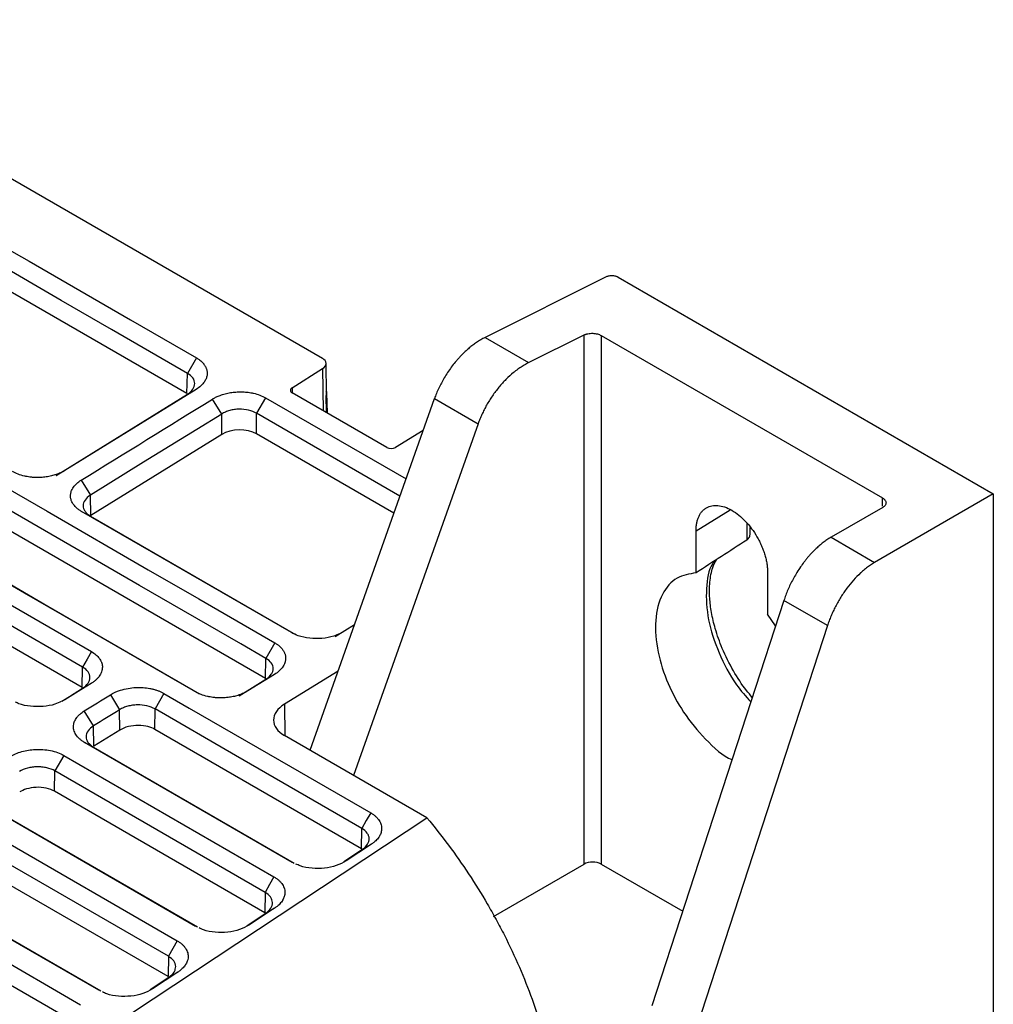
# Model space of a CAD drawing. Header units: millimetres. Extents: x -155 to 1130, y -373 to 1265.
# Tile 198 of 198: x 1038 to 1117, y 1134 to 1213. Entities that reach past the tile are written whole.
import ezdxf

# ---------------------------------------------------------------- set-up
doc = ezdxf.new("R2010")
doc.units = ezdxf.units.MM

msp = doc.modelspace()

# ---------------------------------------------------------------- linework, layer by layer
at = {"color": 7, "linetype": 'Continuous', "lineweight": 25}
for p, q in [((1015.234, 1213.379), (1062.777, 1185.933)), ((1058.151, 1159.963), (976.125, 1207.316)), ((976.163, 1201.341), (1044.045, 1162.153)), ((1043.326, 1160.893), (975.444, 1200.081)), ((1043.301, 1159.243), (975.419, 1198.43)), ((1051.787, 1183.067), (1036.229, 1192.049)), ((1085.799, 1192.524), (1075.97, 1187.616)), ((1086.771, 1192.495), (1117.194, 1174.933)), ((1079.505, 1185.575), (1084, 1187.819)), ((1084, 1144.909), (1084, 1187.819)), ((1075.97, 1187.616), (1079.505, 1185.575)), ((1085.389, 1187.778), (1108.198, 1174.61)), ((1085.389, 1187.778), (1085.389, 1144.923)), ((1052.556, 1185.963), (1051.837, 1184.704)), ((1063.107, 1183.049), (1063.07, 1185.521)), ((1051.787, 1183.067), (1051.837, 1184.704)), ((1060.323, 1183.544), (1062.784, 1185.092)), ((1041.18, 1176.434), (1051.836, 1183.014)), ((1052.531, 1183.4), (1041.874, 1176.82)), ((1052.531, 1183.4), (1051.836, 1183.014)), ((1067.996, 1178.696), (1060.326, 1183.124)), ((1063.194, 1181.468), (1063.144, 1183.121)), ((1054.615, 1181.409), (1053.871, 1182.626)), ((1058.161, 1182.728), (1057.442, 1181.468)), ((1058.161, 1182.728), (1069.564, 1176.145)), ((1061.777, 1154.149), (1071.871, 1182.662)), ((1063.099, 1181.523), (1063.073, 1182.888)), ((1071.871, 1182.662), (1075.406, 1180.621)), ((1054.615, 1179.746), (1054.615, 1181.409)), ((1069.071, 1174.754), (1057.442, 1181.468)), ((1057.442, 1179.803), (1057.442, 1181.468)), ((1075.406, 1180.621), (1065.313, 1152.108)), ((1068.582, 1173.372), (1057.442, 1179.803)), ((1070.955, 1180.076), (1068.7, 1178.708)), ((1054.615, 1179.746), (1044.008, 1173.196)), ((1041.18, 1176.434), (1041.874, 1176.82)), ((1043.215, 1176.046), (1043.959, 1174.829)), ((1044.008, 1173.196), (1043.959, 1174.829)), ((1117.194, 1174.933), (1107.567, 1169.375)), ((1117.194, 1174.933), (1117.194, 1059.359)), ((1060.259, 1163.688), (1043.24, 1173.512)), ((1043.24, 1173.512), (1043.959, 1173.14)), ((1108.223, 1173.836), (1104.032, 1171.416)), ((1043.959, 1173.14), (1060.599, 1163.534)), ((1093.081, 1168.534), (1093.081, 1171.934)), ((1097.468, 1171.721), (1097.468, 1172.203)), ((1104.032, 1171.416), (1107.567, 1169.375)), ((1098.88, 1168.587), (1098.88, 1165.187)), ((1100.209, 1166.302), (1089.506, 1133.434)), ((1103.744, 1164.261), (1100.209, 1166.302)), ((1099.537, 1164.239), (1098.88, 1165.187)), ((1063.807, 1163.371), (1065.387, 1164.347)), ((1103.744, 1164.261), (1093.042, 1131.393)), ((1058.92, 1162.859), (1058.201, 1161.599)), ((1058.151, 1159.963), (1058.201, 1161.599)), ((1043.301, 1159.243), (1043.326, 1160.893)), ((1056.029, 1158.568), (1058.2, 1159.909)), ((1058.895, 1160.295), (1056.724, 1158.955)), ((1058.895, 1160.295), (1058.2, 1159.909)), ((1064.05, 1160.571), (1059.698, 1157.883)), ((1044.021, 1159.559), (1043.326, 1159.173)), ((1045.588, 1158.655), (1046.332, 1157.438)), ((1049.929, 1158.756), (1049.21, 1157.496)), ((1056.724, 1158.955), (1056.029, 1158.568)), ((1049.185, 1155.846), (1049.21, 1157.496)), ((1044.211, 1156.128), (1043.467, 1157.345)), ((1046.357, 1155.789), (1046.332, 1157.438)), ((1044.235, 1154.479), (1044.211, 1156.128)), ((1046.357, 1155.789), (1044.235, 1154.479)), ((1065.953, 1146.166), (1049.185, 1155.846)), ((1071.255, 1148.678), (1059.699, 1155.349)), ((1060.333, 1145.059), (1043.492, 1154.781)), ((1044.211, 1154.409), (1060.491, 1145.01)), ((1041.797, 1153.735), (1041.078, 1152.475)), ((1041.797, 1153.735), (1058.849, 1143.892)), ((1041.053, 1150.825), (1041.078, 1152.475)), ((1058.13, 1142.632), (1041.078, 1152.475)), ((1058.105, 1140.981), (1041.053, 1150.825)), ((1052.485, 1139.874), (1035.36, 1149.76)), ((1026.576, 1119.159), (1071.255, 1148.678)), ((1033.665, 1148.714), (1051.001, 1138.707)), ((1036.079, 1149.387), (1052.643, 1139.825)), ((1050.282, 1137.447), (1032.946, 1147.454)), ((1065.953, 1146.166), (1065.977, 1147.817)), ((1066.747, 1146.53), (1064.7, 1145.177)), ((1066.747, 1146.53), (1066.027, 1146.128)), ((1050.257, 1135.796), (1032.922, 1145.804)), ((1064.515, 1145.129), (1066.027, 1146.128)), ((1044.638, 1134.689), (1027.228, 1144.739)), ((1076.665, 1140.675), (1084, 1144.909)), ((1085.389, 1144.923), (1092.004, 1141.104)), ((1027.947, 1144.366), (1044.795, 1134.64)), ((1058.13, 1142.632), (1058.105, 1140.981)), ((1058.179, 1140.943), (1058.899, 1141.345)), ((1050.282, 1137.447), (1050.257, 1135.796)), ((1051.052, 1136.16), (1049.004, 1134.807)), ((1050.331, 1135.758), (1051.052, 1136.16)), ((1048.819, 1134.759), (1050.331, 1135.758))]:
    msp.add_line(p, q, dxfattribs=at)
at = {"color": 8, "linetype": 'Continuous', "lineweight": 25}
for p, q in [((1062.784, 1185.092), (1062.835, 1181.675)), ((1060.323, 1183.544), (1060.329, 1183.141)), ((1108.198, 1173.946), (1108.198, 1174.61)), ((1093.081, 1171.934), (1095.856, 1173.652)), ((1097.2, 1172.565), (1097.2, 1171.187)), ((1059.698, 1157.883), (1059.737, 1155.327))]:
    msp.add_line(p, q, dxfattribs=at)
at = {"color": 7, "linetype": 'Continuous', "lineweight": 25, "flags": 128}
for points in [[(976.844, 1210.24), (978.896, 1209.056), (987.102, 1204.318), (991.206, 1201.949), (995.309, 1199.58), (999.413, 1197.212), (1007.62, 1192.474), (1011.723, 1190.105), (1015.826, 1187.736), (1019.93, 1185.367), (1028.137, 1180.63), (1032.24, 1178.261), (1036.343, 1175.892), (1040.447, 1173.523), (1048.654, 1168.785), (1052.757, 1166.417), (1058.92, 1162.859)], [(1058.201, 1161.599), (1056.149, 1162.783), (1047.942, 1167.521), (1043.839, 1169.89), (1039.736, 1172.259), (1035.632, 1174.628), (1027.425, 1179.365), (1023.322, 1181.734), (1019.218, 1184.103), (1015.115, 1186.472), (1006.908, 1191.209), (1002.805, 1193.578), (998.701, 1195.947), (994.598, 1198.316), (978.184, 1207.791), (976.125, 1208.98)], [(1052.481, 1158.885), (1050.498, 1160.03), (1042.568, 1164.608), (1038.603, 1166.897), (1034.638, 1169.186), (1030.672, 1171.475), (1022.742, 1176.053), (1018.777, 1178.342), (1014.812, 1180.631), (1006.881, 1185.209), (1002.916, 1187.498), (998.951, 1189.787), (991.02, 1194.365), (987.055, 1196.655), (983.09, 1198.944), (979.125, 1201.233), (970.408, 1206.264)], [(971.127, 1205.892), (973.11, 1204.747), (981.04, 1200.169), (985.006, 1197.88), (988.971, 1195.591), (992.936, 1193.302), (1000.866, 1188.724), (1004.832, 1186.435), (1008.797, 1184.146), (1016.727, 1179.567), (1020.692, 1177.278), (1024.658, 1174.989), (1032.588, 1170.411), (1036.553, 1168.122), (1040.518, 1165.833), (1044.484, 1163.544), (1052.821, 1158.731)], [(1036.948, 1194.974), (1039, 1193.789), (1043.104, 1191.42), (1047.208, 1189.051), (1052.556, 1185.963)], [(1051.837, 1184.704), (1049.785, 1185.888), (1045.681, 1188.257), (1041.577, 1190.626), (1036.229, 1193.714)], [(1054.615, 1181.409), (1052.597, 1180.163), (1048.278, 1177.496), (1043.959, 1174.829)], [(1044.045, 1162.153), (1043.685, 1161.523), (1043.326, 1160.893)], [(1041.655, 1158.141), (1042.265, 1158.518), (1043.326, 1159.173)], [(1044.021, 1159.559), (1042.96, 1158.904), (1041.899, 1158.249)], [(1049.929, 1158.756), (1051.98, 1157.572), (1060.187, 1152.834), (1066.696, 1149.077)], [(1065.977, 1147.817), (1063.926, 1149.001), (1055.719, 1153.738), (1049.21, 1157.496)], [(1043.492, 1154.781), (1043.851, 1154.595), (1044.211, 1154.409)], [(1066.696, 1149.077), (1066.337, 1148.447), (1065.977, 1147.817)], [(1058.849, 1143.892), (1058.489, 1143.262), (1058.13, 1142.632)], [(1025.534, 1143.693), (1027.585, 1142.509), (1035.792, 1137.771), (1043.153, 1133.522)], [(1024.815, 1142.433), (1026.866, 1141.249), (1035.073, 1136.511), (1042.434, 1132.262)], [(1056.667, 1139.944), (1057.155, 1140.267), (1058.179, 1140.943)], [(1058.899, 1141.345), (1057.876, 1140.668), (1056.852, 1139.992)], [(1051.001, 1138.707), (1050.641, 1138.077), (1050.282, 1137.447)]]:
    msp.add_lwpolyline(points, dxfattribs=at)
at = {"color": 7, "linetype": 'Continuous', "lineweight": 25}
for centre, major_axis, ratio, start_param, end_param in [((1062.07, 1185.496), (1, 0.031), 0.597368, 5.488315, 7.050384), ((1062.144, 1183.091), (1, 0.031), 0.597368, 5.886123, 6.589549), ((1062.107, 1183.024), (1, 0.031), 0.597368, 6.002896, 6.273561), ((1056.028, 1178.928), (2, 0.064), 0.597533, 0.766538, 2.336422), ((1068.349, 1178.914), (0.5, 0.016), 0.596644, 3.908232, 5.470302), ((1061.819, 1156.659), (2.999, 0.093), 0.597145, 2.337751, 3.908776), ((1084.682, 1144.486), (1, 0.031), 0.597073, 0.766686, 2.302576)]:
    msp.add_ellipse(centre, major_axis=major_axis, ratio=ratio, start_param=start_param, end_param=end_param, dxfattribs=at)
for points, knots in [([(1086.771, 1192.495), (1086.75, 1192.507), (1086.708, 1192.529), (1086.637, 1192.558), (1086.544, 1192.586), (1086.428, 1192.61), (1086.289, 1192.622), (1086.149, 1192.618), (1086.018, 1192.599), (1085.898, 1192.569), (1085.832, 1192.539), (1085.799, 1192.524)], [0, 0, 0, 0, 0.080267, 0.160037, 0.240537, 0.370007, 0.499995, 0.629494, 0.759512, 0.879625, 1, 1, 1, 1]), ([(1084, 1187.819), (1084.023, 1187.83), (1084.069, 1187.852), (1084.145, 1187.88), (1084.225, 1187.904), (1084.341, 1187.931), (1084.5, 1187.954), (1084.699, 1187.959), (1084.898, 1187.942), (1085.084, 1187.904), (1085.252, 1187.85), (1085.343, 1187.802), (1085.389, 1187.778)], [0, 0, 0, 0, 0.060374, 0.120274, 0.180217, 0.240721, 0.370302, 0.500221, 0.629773, 0.759662, 0.879743, 1, 1, 1, 1]), ([(1075.97, 1187.616), (1075.91, 1187.585), (1075.791, 1187.525), (1075.617, 1187.425), (1075.447, 1187.322), (1075.284, 1187.215), (1075.126, 1187.105), (1074.975, 1186.993), (1074.829, 1186.88), (1074.69, 1186.766), (1074.557, 1186.653), (1074.43, 1186.54), (1074.309, 1186.428), (1074.194, 1186.317), (1074.086, 1186.209), (1073.983, 1186.103), (1073.887, 1185.999), (1073.796, 1185.9), (1073.711, 1185.803), (1073.631, 1185.71), (1073.468, 1185.516), (1073.231, 1185.213), (1072.934, 1184.789), (1072.665, 1184.359), (1072.424, 1183.929), (1072.211, 1183.501), (1072.025, 1183.079), (1071.922, 1182.8), (1071.871, 1182.662)], [0, 0, 0, 0, 0.035631, 0.070227, 0.10379, 0.136318, 0.167812, 0.198272, 0.227697, 0.256089, 0.283446, 0.309768, 0.335057, 0.359311, 0.382531, 0.404716, 0.425868, 0.445985, 0.465067, 0.483115, 0.500129, 0.576961, 0.651985, 0.725202, 0.796612, 0.866215, 0.93401, 1, 1, 1, 1]), ([(1052.556, 1185.963), (1052.595, 1185.941), (1052.671, 1185.895), (1052.766, 1185.829), (1052.867, 1185.753), (1052.95, 1185.682), (1053.045, 1185.59), (1053.113, 1185.515), (1053.19, 1185.418), (1053.257, 1185.319), (1053.312, 1185.217), (1053.353, 1185.124), (1053.384, 1185.038), (1053.424, 1184.885), (1053.443, 1184.673), (1053.41, 1184.471), (1053.361, 1184.317), (1053.316, 1184.207), (1053.258, 1184.1), (1053.144, 1183.922), (1052.934, 1183.683), (1052.675, 1183.489), (1052.531, 1183.4)], [2, 2, 2, 2, 2.113026, 2.228372, 2.304805, 2.456708, 2.532259, 2.682731, 2.757736, 2.90746, 3.057064, 3.131915, 3.245566, 3.361694, 3.67119, 3.980626, 4.058024, 4.212601, 4.366981, 4.444208, 4.865254, 5.285547, 5.285547, 5.285547, 5.285547]), ([(1079.505, 1185.575), (1079.446, 1185.545), (1079.328, 1185.484), (1079.151, 1185.384), (1078.975, 1185.276), (1078.8, 1185.161), (1078.625, 1185.038), (1078.451, 1184.908), (1078.127, 1184.65), (1077.661, 1184.227), (1077.083, 1183.59), (1076.554, 1182.889), (1076.167, 1182.268), (1075.895, 1181.762), (1075.713, 1181.385), (1075.548, 1181.004), (1075.453, 1180.749), (1075.406, 1180.621)], [0, 0, 0, 0, 0.035114, 0.070089, 0.104982, 0.139848, 0.174747, 0.209733, 0.244865, 0.372441, 0.500086, 0.627644, 0.755267, 0.816593, 0.877619, 0.938653, 1, 1, 1, 1]), ([(1051.836, 1183.014), (1052.022, 1183.134), (1052.17, 1183.273), (1052.32, 1183.495), (1052.358, 1183.572), (1052.409, 1183.726), (1052.422, 1183.803), (1052.423, 1184.036), (1052.37, 1184.192), (1052.171, 1184.47), (1052.023, 1184.598), (1051.837, 1184.704)], [0, 0, 0, 0, 0.25, 0.25, 0.375, 0.375, 0.5, 0.5, 0.75, 0.75, 1, 1, 1, 1]), ([(1053.871, 1182.626), (1053.949, 1182.675), (1054.116, 1182.768), (1054.359, 1182.877), (1054.651, 1182.985), (1054.991, 1183.083), (1055.351, 1183.151), (1055.719, 1183.196), (1056.093, 1183.216), (1056.43, 1183.204), (1056.687, 1183.18), (1056.869, 1183.157), (1057.046, 1183.126), (1057.333, 1183.065), (1057.715, 1182.952), (1058.021, 1182.808), (1058.161, 1182.728)], [2, 2, 2, 2, 2.228679, 2.463688, 2.618845, 2.926985, 3.234605, 3.389374, 3.698809, 4.008338, 4.085776, 4.240461, 4.394986, 4.472293, 4.87644, 5.285383, 5.285383, 5.285383, 5.285383]), ([(1060.323, 1183.544), (1060.231, 1183.487), (1060.179, 1183.408), (1060.18, 1183.253), (1060.233, 1183.177), (1060.326, 1183.124)], [0, 0, 0, 0, 0.5, 0.5, 1, 1, 1, 1]), ([(1057.442, 1181.468), (1057.256, 1181.577), (1057.033, 1181.664), (1056.552, 1181.777), (1056.287, 1181.805), (1055.897, 1181.799), (1055.765, 1181.788), (1055.508, 1181.752), (1055.384, 1181.726), (1055.143, 1181.66), (1055.026, 1181.618), (1054.809, 1181.524), (1054.708, 1181.47), (1054.615, 1181.409)], [0, 0, 0, 0, 0.25, 0.25, 0.5, 0.5, 0.625, 0.625, 0.75, 0.75, 0.875, 0.875, 1, 1, 1, 1]), ([(1041.874, 1176.82), (1041.823, 1176.788), (1041.664, 1176.697), (1041.431, 1176.589), (1041.122, 1176.476), (1040.797, 1176.382), (1040.45, 1176.317), (1040.086, 1176.273), (1039.709, 1176.253), (1039.37, 1176.266), (1039.111, 1176.291), (1038.928, 1176.315), (1038.75, 1176.347), (1038.462, 1176.409), (1038.079, 1176.525), (1037.772, 1176.669), (1037.632, 1176.75)], [2, 2, 2, 2, 2.153367, 2.456306, 2.606443, 2.90527, 3.20398, 3.36266, 3.679778, 3.996864, 4.076189, 4.23462, 4.392828, 4.471951, 4.88519, 5.302523, 5.302523, 5.302523, 5.302523]), ([(1043.24, 1173.512), (1043.162, 1173.558), (1043.014, 1173.653), (1042.842, 1173.793), (1042.674, 1173.96), (1042.523, 1174.157), (1042.422, 1174.366), (1042.359, 1174.584), (1042.338, 1174.809), (1042.37, 1175.012), (1042.42, 1175.168), (1042.456, 1175.256), (1042.513, 1175.365), (1042.619, 1175.536), (1042.836, 1175.781), (1043.079, 1175.963), (1043.215, 1176.046)], [2, 2, 2, 2, 2.232886, 2.466113, 2.620349, 2.927094, 3.233599, 3.392227, 3.709325, 4.026521, 4.105887, 4.264407, 4.343566, 4.501859, 4.899147, 5.302804, 5.302804, 5.302804, 5.302804]), ([(1043.959, 1174.829), (1043.772, 1174.712), (1043.627, 1174.579), (1043.425, 1174.284), (1043.373, 1174.13), (1043.373, 1173.895), (1043.386, 1173.818), (1043.437, 1173.667), (1043.475, 1173.592), (1043.576, 1173.45), (1043.637, 1173.382), (1043.782, 1173.255), (1043.866, 1173.194), (1043.959, 1173.14)], [0, 0, 0, 0, 0.25, 0.25, 0.5, 0.5, 0.625, 0.625, 0.75, 0.75, 0.875, 0.875, 1, 1, 1, 1]), ([(1108.198, 1174.61), (1108.22, 1174.597), (1108.262, 1174.572), (1108.317, 1174.529), (1108.366, 1174.485), (1108.423, 1174.42), (1108.475, 1174.332), (1108.498, 1174.22), (1108.482, 1174.109), (1108.427, 1174.006), (1108.342, 1173.912), (1108.262, 1173.861), (1108.223, 1173.836)], [0, 0, 0, 0, 0.0603372, 0.1202023, 0.1801138, 0.240589, 0.3701259, 0.5000293, 0.6295958, 0.7595293, 0.8796719, 1, 1, 1, 1]), ([(1093.081, 1171.934), (1093.082, 1171.989), (1093.083, 1172.097), (1093.094, 1172.254), (1093.111, 1172.406), (1093.135, 1172.552), (1093.165, 1172.693), (1093.203, 1172.828), (1093.247, 1172.958), (1093.316, 1173.125), (1093.418, 1173.318), (1093.568, 1173.52), (1093.741, 1173.688), (1093.997, 1173.864), (1094.36, 1173.998), (1094.857, 1174.018), (1095.404, 1173.897), (1095.981, 1173.631), (1096.557, 1173.231), (1097.104, 1172.721), (1097.601, 1172.127), (1097.964, 1171.573), (1098.22, 1171.103), (1098.393, 1170.735), (1098.543, 1170.36), (1098.666, 1169.987), (1098.762, 1169.621), (1098.83, 1169.265), (1098.872, 1168.918), (1098.877, 1168.698), (1098.88, 1168.587)], [0, 0, 0, 0, 0.015651, 0.031191, 0.046658, 0.062089, 0.077521, 0.092991, 0.108538, 0.124197, 0.156142, 0.188126, 0.219857, 0.251629, 0.312722, 0.373855, 0.436312, 0.500018, 0.563724, 0.626181, 0.687273, 0.748407, 0.780139, 0.81191, 0.843855, 0.875839, 0.907021, 0.937909, 0.968803, 1, 1, 1, 1]), ([(1097.2, 1171.187), (1097.243, 1171.22), (1097.332, 1171.288), (1097.415, 1171.429), (1097.463, 1171.575), (1097.464, 1171.676), (1097.465, 1171.721)], [0, 0, 0, 0, 0.263492, 0.536772, 0.792546, 1, 1, 1, 1]), ([(1104.032, 1171.416), (1103.976, 1171.383), (1103.865, 1171.318), (1103.702, 1171.212), (1103.544, 1171.102), (1103.392, 1170.988), (1103.244, 1170.872), (1103.103, 1170.755), (1102.967, 1170.636), (1102.837, 1170.517), (1102.713, 1170.398), (1102.595, 1170.28), (1102.482, 1170.163), (1102.376, 1170.048), (1102.274, 1169.936), (1102.179, 1169.826), (1102.089, 1169.719), (1102.004, 1169.615), (1101.925, 1169.515), (1101.851, 1169.42), (1101.699, 1169.219), (1101.477, 1168.906), (1101.2, 1168.471), (1100.949, 1168.031), (1100.725, 1167.591), (1100.527, 1167.155), (1100.353, 1166.726), (1100.256, 1166.442), (1100.209, 1166.302)], [0, 0, 0, 0, 0.035631, 0.070228, 0.10379, 0.136319, 0.167813, 0.198273, 0.227698, 0.25609, 0.283447, 0.309769, 0.335058, 0.359312, 0.382532, 0.404717, 0.425868, 0.445985, 0.465067, 0.483116, 0.500129, 0.576961, 0.651986, 0.725202, 0.796612, 0.866215, 0.934011, 1, 1, 1, 1]), ([(1097.647, 1158.434), (1097.487, 1158.619), (1096.925, 1159.271), (1096.069, 1160.613), (1095.21, 1162.317), (1094.64, 1163.929), (1094.318, 1165.305), (1094.161, 1166.582), (1094.18, 1167.831), (1094.368, 1168.906), (1094.625, 1169.397), (1094.729, 1169.595)], [0, 0, 0, 0, 0.054273, 0.191025, 0.336876, 0.462348, 0.567475, 0.665521, 0.783405, 0.912308, 1, 1, 1, 1]), ([(1107.567, 1169.375), (1107.512, 1169.343), (1107.402, 1169.278), (1107.237, 1169.17), (1107.073, 1169.056), (1106.909, 1168.934), (1106.746, 1168.804), (1106.584, 1168.667), (1106.282, 1168.396), (1105.847, 1167.955), (1105.308, 1167.296), (1104.815, 1166.574), (1104.454, 1165.938), (1104.2, 1165.422), (1104.03, 1165.038), (1103.876, 1164.65), (1103.788, 1164.391), (1103.744, 1164.261)], [0, 0, 0, 0, 0.035114, 0.070089, 0.104982, 0.139848, 0.174747, 0.209733, 0.244865, 0.372441, 0.500086, 0.627644, 0.755267, 0.816593, 0.877619, 0.938653, 1, 1, 1, 1]), ([(1093.081, 1168.534), (1092.543, 1168.44), (1091.414, 1168.241), (1090.238, 1166.879), (1089.681, 1164.772), (1089.885, 1162.193), (1090.723, 1159.594), (1092.059, 1157.108), (1093.839, 1154.982), (1095.277, 1153.655), (1095.996, 1153.389), (1096.003, 1153.386)], [0, 0, 0, 0, 0.11681, 0.244963, 0.378121, 0.508341, 0.628641, 0.741806, 0.86639, 0.998604, 1, 1, 1, 1]), ([(1064.205, 1163.626), (1064.041, 1163.545), (1063.617, 1163.335), (1062.741, 1163.187), (1061.734, 1163.196), (1060.869, 1163.382), (1060.437, 1163.599), (1060.259, 1163.688)], [0, 0, 0, 0, 0.144509, 0.373335, 0.60434, 0.837311, 1, 1, 1, 1]), ([(1058.92, 1162.859), (1058.959, 1162.836), (1059.034, 1162.79), (1059.13, 1162.725), (1059.231, 1162.648), (1059.314, 1162.577), (1059.409, 1162.486), (1059.477, 1162.41), (1059.554, 1162.314), (1059.621, 1162.215), (1059.676, 1162.113), (1059.717, 1162.019), (1059.748, 1161.933), (1059.788, 1161.78), (1059.807, 1161.568), (1059.774, 1161.367), (1059.725, 1161.212), (1059.68, 1161.103), (1059.622, 1160.996), (1059.507, 1160.818), (1059.298, 1160.578), (1059.038, 1160.384), (1058.895, 1160.295)], [2, 2, 2, 2, 2.113027, 2.228372, 2.304805, 2.456709, 2.532259, 2.682731, 2.757735, 2.907457, 3.057057, 3.131908, 3.245557, 3.361684, 3.671179, 3.980619, 4.058017, 4.212595, 4.366975, 4.444202, 4.865246, 5.285539, 5.285539, 5.285539, 5.285539]), ([(1044.045, 1162.153), (1044.179, 1162.076), (1044.421, 1161.905), (1044.627, 1161.686), (1044.75, 1161.508), (1044.808, 1161.405), (1044.864, 1161.274), (1044.925, 1161.081), (1044.947, 1160.784), (1044.853, 1160.416), (1044.666, 1160.115), (1044.484, 1159.918), (1044.334, 1159.781), (1044.191, 1159.669), (1044.069, 1159.589), (1044.021, 1159.559)], [2, 2, 2, 2, 2.391998, 2.782203, 2.878076, 3.067866, 3.161905, 3.34852, 3.75212, 4.187221, 4.62408, 4.844968, 4.956328, 5.181294, 5.323885, 5.323885, 5.323885, 5.323885]), ([(1058.2, 1159.909), (1058.386, 1160.03), (1058.534, 1160.169), (1058.684, 1160.39), (1058.722, 1160.467), (1058.773, 1160.621), (1058.786, 1160.699), (1058.787, 1160.931), (1058.734, 1161.087), (1058.535, 1161.366), (1058.387, 1161.493), (1058.201, 1161.599)], [0, 0, 0, 0, 0.25, 0.25, 0.375, 0.375, 0.5, 0.5, 0.75, 0.75, 1, 1, 1, 1]), ([(1043.326, 1159.173), (1043.516, 1159.294), (1043.664, 1159.431), (1043.818, 1159.657), (1043.856, 1159.734), (1043.908, 1159.89), (1043.922, 1159.971), (1043.922, 1160.129), (1043.909, 1160.207), (1043.858, 1160.361), (1043.818, 1160.437), (1043.667, 1160.652), (1043.516, 1160.783), (1043.326, 1160.893)], [0, 0, 0, 0, 0.25, 0.25, 0.375, 0.375, 0.5, 0.5, 0.625, 0.625, 0.75, 0.75, 1, 1, 1, 1]), ([(1045.588, 1158.655), (1045.645, 1158.69), (1045.766, 1158.759), (1045.939, 1158.844), (1046.145, 1158.933), (1046.483, 1159.055), (1047.003, 1159.183), (1047.639, 1159.251), (1048.238, 1159.242), (1048.695, 1159.183), (1048.989, 1159.12), (1049.193, 1159.066), (1049.352, 1159.016), (1049.621, 1158.916), (1049.798, 1158.831), (1049.929, 1158.756)], [2, 2, 2, 2, 2.166943, 2.339989, 2.455082, 2.685007, 3.145577, 3.597361, 4.006952, 4.379961, 4.566694, 4.660283, 4.848123, 4.942485, 5.323855, 5.323855, 5.323855, 5.323855]), ([(1056.724, 1158.955), (1056.672, 1158.923), (1056.513, 1158.832), (1056.281, 1158.724), (1055.972, 1158.61), (1055.646, 1158.517), (1055.299, 1158.451), (1054.936, 1158.407), (1054.558, 1158.388), (1054.219, 1158.401), (1053.96, 1158.426), (1053.777, 1158.449), (1053.599, 1158.481), (1053.311, 1158.544), (1052.928, 1158.659), (1052.621, 1158.804), (1052.481, 1158.885)], [2, 2, 2, 2, 2.153367, 2.456306, 2.606443, 2.905271, 3.203983, 3.362663, 3.679779, 3.996861, 4.076184, 4.234613, 4.392819, 4.471942, 4.885182, 5.302517, 5.302517, 5.302517, 5.302517]), ([(1041.6, 1158.117), (1041.433, 1158.034), (1041.003, 1157.821), (1040.114, 1157.671), (1039.099, 1157.684), (1038.331, 1157.837), (1037.984, 1158.005), (1037.897, 1158.047)], [0, 0, 0, 0, 0.158557, 0.40871, 0.661149, 0.915241, 1, 1, 1, 1]), ([(1049.21, 1157.496), (1049.02, 1157.606), (1048.794, 1157.692), (1048.304, 1157.806), (1048.034, 1157.834), (1047.637, 1157.827), (1047.503, 1157.816), (1047.241, 1157.78), (1047.115, 1157.754), (1046.87, 1157.688), (1046.75, 1157.647), (1046.529, 1157.552), (1046.427, 1157.498), (1046.332, 1157.438)], [0, 0, 0, 0, 0.25, 0.25, 0.5, 0.5, 0.625, 0.625, 0.75, 0.75, 0.875, 0.875, 1, 1, 1, 1]), ([(1043.492, 1154.781), (1043.453, 1154.804), (1043.339, 1154.873), (1043.166, 1154.998), (1043.018, 1155.132), (1042.836, 1155.331), (1042.663, 1155.604), (1042.572, 1155.977), (1042.607, 1156.332), (1042.72, 1156.603), (1042.836, 1156.779), (1042.932, 1156.902), (1043.02, 1156.997), (1043.193, 1157.158), (1043.338, 1157.266), (1043.467, 1157.345)], [1.999996, 1.999996, 1.999996, 1.999996, 2.11567, 2.34621, 2.5763, 2.691402, 3.152841, 3.605633, 4.01674, 4.391287, 4.578594, 4.672402, 4.860525, 4.954937, 5.335788, 5.335788, 5.335788, 5.335788]), ([(1044.211, 1156.128), (1044.021, 1156.007), (1043.871, 1155.867), (1043.668, 1155.569), (1043.615, 1155.407), (1043.615, 1155.171), (1043.628, 1155.092), (1043.68, 1154.938), (1043.719, 1154.864), (1043.82, 1154.72), (1043.884, 1154.651), (1044.031, 1154.523), (1044.116, 1154.463), (1044.211, 1154.409)], [0, 0, 0, 0, 0.25, 0.25, 0.5, 0.5, 0.625, 0.625, 0.75, 0.75, 0.875, 0.875, 1, 1, 1, 1]), ([(1049.185, 1155.846), (1049.036, 1155.932), (1048.847, 1156.012), (1048.398, 1156.129), (1048.136, 1156.166), (1047.586, 1156.17), (1047.3, 1156.136), (1046.777, 1156.003), (1046.543, 1155.904), (1046.357, 1155.789)], [0, 0, 0, 0, 0.25, 0.25, 0.5, 0.5, 0.75, 0.75, 1, 1, 1, 1]), ([(1037.456, 1153.633), (1037.591, 1153.717), (1037.888, 1153.87), (1038.389, 1154.047), (1038.926, 1154.167), (1039.505, 1154.228), (1040.113, 1154.223), (1040.73, 1154.139), (1041.306, 1153.979), (1041.643, 1153.824), (1041.797, 1153.735)], [2, 2, 2, 2, 2.394718, 2.794207, 3.182794, 3.563019, 3.999066, 4.434324, 4.874056, 5.323466, 5.323466, 5.323466, 5.323466]), ([(1041.078, 1152.475), (1040.888, 1152.585), (1040.662, 1152.671), (1040.294, 1152.756), (1040.164, 1152.778), (1039.903, 1152.805), (1039.772, 1152.81), (1039.505, 1152.806), (1039.371, 1152.795), (1039.111, 1152.759), (1038.984, 1152.734), (1038.613, 1152.633), (1038.39, 1152.537), (1038.2, 1152.416)], [0, 0, 0, 0, 0.25, 0.25, 0.375, 0.375, 0.5, 0.5, 0.625, 0.625, 0.75, 0.75, 1, 1, 1, 1]), ([(1041.053, 1150.825), (1040.867, 1150.932), (1040.633, 1151.022), (1040.11, 1151.134), (1039.824, 1151.156), (1039.274, 1151.13), (1039.012, 1151.083), (1038.563, 1150.948), (1038.374, 1150.86), (1038.225, 1150.768)], [0, 0, 0, 0, 0.25, 0.25, 0.5, 0.5, 0.75, 0.75, 1, 1, 1, 1]), ([(1066.696, 1149.077), (1066.734, 1149.055), (1066.844, 1148.988), (1067.011, 1148.867), (1067.155, 1148.737), (1067.332, 1148.545), (1067.501, 1148.283), (1067.598, 1147.921), (1067.58, 1147.654), (1067.53, 1147.462), (1067.482, 1147.331), (1067.415, 1147.203), (1067.303, 1147.027), (1067.158, 1146.857), (1066.945, 1146.669), (1066.819, 1146.577), (1066.747, 1146.53)], [2, 2, 2, 2, 2.110261, 2.330042, 2.549345, 2.659009, 3.098191, 3.528864, 3.925348, 4.01727, 4.200883, 4.384528, 4.476492, 4.846315, 5.033236, 5.250801, 5.250801, 5.250801, 5.250801]), ([(1071.255, 1148.678), (1072.464, 1147.228), (1073.592, 1145.708), (1075.164, 1143.329), (1075.668, 1142.519), (1076.393, 1141.277), (1076.629, 1140.858), (1077.091, 1140.012), (1077.317, 1139.583), (1078.408, 1137.434), (1079.156, 1135.706), (1080.093, 1133.099), (1080.374, 1132.228), (1080.746, 1130.918), (1080.862, 1130.48), (1081.074, 1129.608), (1081.171, 1129.174), (1081.258, 1128.742)], [0, 0, 0, 0, 0.25, 0.25, 0.375, 0.375, 0.4375, 0.4375, 0.5, 0.5, 0.75, 0.75, 0.875, 0.875, 0.9375, 0.9375, 1, 1, 1, 1]), ([(1066.027, 1146.128), (1066.206, 1146.25), (1066.344, 1146.387), (1066.485, 1146.61), (1066.519, 1146.685), (1066.565, 1146.839), (1066.575, 1146.917), (1066.571, 1147.072), (1066.556, 1147.148), (1066.503, 1147.298), (1066.463, 1147.372), (1066.311, 1147.582), (1066.163, 1147.709), (1065.977, 1147.817)], [0, 0, 0, 0, 0.25, 0.25, 0.375, 0.375, 0.5, 0.5, 0.625, 0.625, 0.75, 0.75, 1, 1, 1, 1]), ([(1064.7, 1145.177), (1064.447, 1145.039), (1063.94, 1144.762), (1062.949, 1144.56), (1061.929, 1144.554), (1061.12, 1144.697), (1060.744, 1144.875), (1060.631, 1144.929)], [0, 0, 0, 0, 0.224012, 0.448271, 0.674375, 0.902096, 1, 1, 1, 1]), ([(1058.849, 1143.892), (1058.886, 1143.87), (1058.996, 1143.803), (1059.163, 1143.682), (1059.307, 1143.552), (1059.484, 1143.36), (1059.653, 1143.098), (1059.75, 1142.736), (1059.732, 1142.47), (1059.683, 1142.277), (1059.635, 1142.147), (1059.568, 1142.019), (1059.456, 1141.843), (1059.312, 1141.673), (1059.098, 1141.485), (1058.972, 1141.392), (1058.899, 1141.345)], [2, 2, 2, 2, 2.110261, 2.330043, 2.549346, 2.65901, 3.098191, 3.528854, 3.925053, 4.016836, 4.200173, 4.383543, 4.475368, 4.844625, 5.031251, 5.250788, 5.250788, 5.250788, 5.250788]), ([(1058.179, 1140.943), (1058.358, 1141.065), (1058.496, 1141.202), (1058.637, 1141.425), (1058.672, 1141.5), (1058.717, 1141.654), (1058.728, 1141.732), (1058.723, 1141.887), (1058.709, 1141.963), (1058.655, 1142.113), (1058.615, 1142.187), (1058.463, 1142.397), (1058.316, 1142.524), (1058.13, 1142.632)], [0, 0, 0, 0, 0.25, 0.25, 0.375, 0.375, 0.5, 0.5, 0.625, 0.625, 0.75, 0.75, 1, 1, 1, 1]), ([(1056.852, 1139.992), (1056.599, 1139.854), (1056.092, 1139.577), (1055.101, 1139.375), (1054.081, 1139.369), (1053.272, 1139.512), (1052.897, 1139.69), (1052.784, 1139.744)], [0, 0, 0, 0, 0.224072, 0.448399, 0.67439, 0.902206, 1, 1, 1, 1]), ([(1051.001, 1138.707), (1051.039, 1138.685), (1051.148, 1138.618), (1051.316, 1138.497), (1051.46, 1138.367), (1051.636, 1138.175), (1051.806, 1137.913), (1051.902, 1137.551), (1051.885, 1137.285), (1051.835, 1137.092), (1051.787, 1136.962), (1051.72, 1136.834), (1051.608, 1136.658), (1051.464, 1136.488), (1051.25, 1136.3), (1051.124, 1136.207), (1051.052, 1136.16)], [2, 2, 2, 2, 2.110261, 2.330043, 2.549346, 2.65901, 3.098191, 3.528853, 3.925051, 4.016834, 4.200171, 4.38354, 4.475365, 4.844622, 5.031247, 5.250785, 5.250785, 5.250785, 5.250785]), ([(1050.331, 1135.758), (1050.51, 1135.88), (1050.648, 1136.017), (1050.789, 1136.24), (1050.824, 1136.315), (1050.869, 1136.469), (1050.88, 1136.547), (1050.876, 1136.702), (1050.861, 1136.778), (1050.807, 1136.928), (1050.768, 1137.002), (1050.616, 1137.212), (1050.468, 1137.339), (1050.282, 1137.447)], [0, 0, 0, 0, 0.25, 0.25, 0.375, 0.375, 0.5, 0.5, 0.625, 0.625, 0.75, 0.75, 1, 1, 1, 1]), ([(1049.004, 1134.807), (1048.751, 1134.669), (1048.244, 1134.392), (1047.254, 1134.19), (1046.234, 1134.184), (1045.425, 1134.327), (1045.049, 1134.505), (1044.936, 1134.559)], [0, 0, 0, 0, 0.224047, 0.44836, 0.674371, 0.90213, 1, 1, 1, 1])]:
    msp.add_open_spline(points, degree=3, knots=knots, dxfattribs=at)
for points in [[(1043.215, 1176.046), (1046.766, 1178.24), (1050.319, 1180.433), (1053.871, 1182.626)], [(1097.2, 1171.187), (1095.828, 1170.303), (1094.455, 1169.419), (1093.081, 1168.534)], [(1043.467, 1157.345), (1044.173, 1157.782), (1044.881, 1158.218), (1045.588, 1158.655)], [(1046.332, 1157.438), (1045.625, 1157.001), (1044.918, 1156.564), (1044.211, 1156.128)]]:
    msp.add_open_spline(points, degree=3, dxfattribs=at)
at = {"color": 8, "linetype": 'Continuous', "lineweight": 25}
msp.add_open_spline([(1094.654, 1169.547), (1094.577, 1169.461), (1094.108, 1168.937), (1093.845, 1167.273), (1093.983, 1164.775), (1094.861, 1162.043), (1096.09, 1159.679), (1097.125, 1158.518), (1097.527, 1158.067)], degree=3, knots=[0, 0, 0, 0, 0.040722, 0.247614, 0.454508, 0.661406, 0.868305, 1, 1, 1, 1], dxfattribs=at)

doc.saveas('drawing.dxf')
